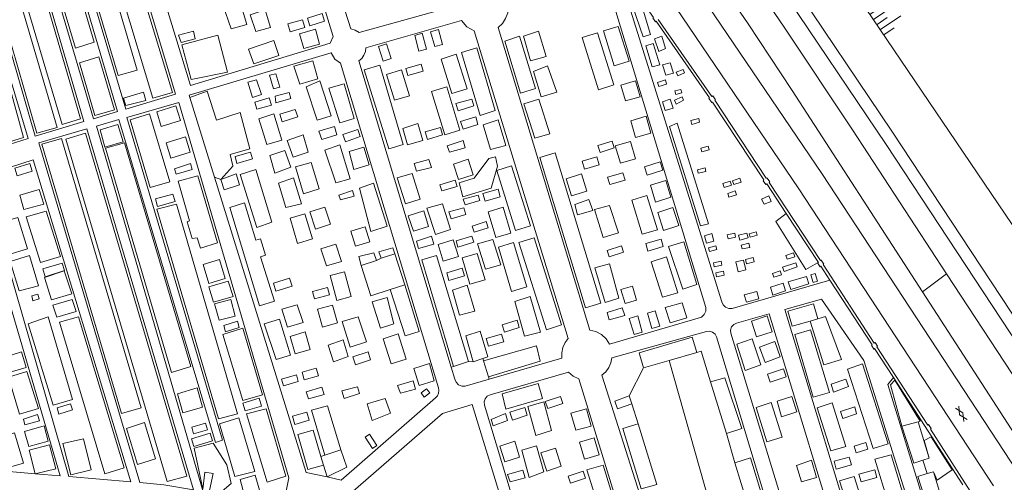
# Model space of a CAD drawing. Header units: metres. Extents: x 196790 to 198335, y 354523 to 356036.
# Tile 70 of 105: x 197890 to 198015, y 354801 to 354860. Entities that reach past the tile are written whole.
import ezdxf

# ---------------------------------------------------------------- set-up
doc = ezdxf.new("R2010")
doc.units = ezdxf.units.M
doc.linetypes.add('DGN Style 2', pattern=[186.027128, 111.616277, -74.410851])
for name, color, linetype, lineweight in [('kant asfaltverharding', 252, 'Continuous', 18), ('kant muur (extern)', 252, 'Continuous', 18), ('kant onverhard', 252, 'Continuous', 18), ('overige afscheidingen', 252, 'Continuous', 18), ('raster', 252, 'Continuous', 18), ('spoorrail', 252, 'Continuous', 18), ('taludlijn', 252, 'Continuous', 18), ('taludsymbool', 252, 'Continuous', 18), ('verh asfaltsymbool', 2, 'Continuous', 0), ('vlakafsluiter groen', 252, 'DGN Style 2', 18)]:
    doc.layers.add(name, color=color, linetype=linetype, lineweight=lineweight)

# ---------------------------------------------------------------- blocks, each defined once
blk = doc.blocks.new('TA')
at = {"layer": 'taludsymbool', "linetype": 'Continuous', "lineweight": 0}
for p, q in [((-0.5, 0), (-0.5, -0.5)), ((-0.25, 0), (-0.25, -1)), ((0, 0), (0, -0.5)), ((0.25, 0), (0.25, -1)), ((0.5, 0), (0.5, -0.5))]:
    blk.add_line(p, q, dxfattribs=at)
blk = doc.blocks.new('S612')
at = {"layer": 'verh asfaltsymbool', "color": 252}
for p, q in [((-0.99, -0.26), (0.01, 0.24)), ((0.01, -0.26), (-0.99, 0.24)), ((0.01, 0.24), (1.01, -0.26)), ((1.01, 0.24), (0.01, -0.26))]:
    blk.add_line(p, q, dxfattribs=at)

msp = doc.modelspace()

# ---------------------------------------------------------------- linework, layer by layer
at = {"layer": 'kant asfaltverharding', "flags": 128}
for points in [[(197894.655, 354958.178), (197895.951, 354957.077), (197917.77, 354935.78), (197923.962, 354929.289), (197929.371, 354923.507), (197934.665, 354917.62), (197939.853, 354911.639), (197944.943, 354905.574), (197949.044, 354900.499), (197953.039, 354895.341), (197960.854, 354884.891), (197968.365, 354874.492), (197975.666, 354863.945), (197991.886, 354840.007), (198016.738, 354802.147), (198021.026, 354795.243), (198022.17, 354793.154), (198023.082, 354790.938), (198023.743, 354788.635), (198024.031, 354786.948)], [(198013.658, 354800.395), (197988.857, 354838.192), (197971.602, 354863.675), (197964.976, 354873.268), (197958.164, 354882.73), (197950.463, 354893.061), (197946.526, 354898.161), (197942.483, 354903.178), (197937.719, 354908.869), (197932.86, 354914.479), (197927.902, 354920.001), (197922.84, 354925.428), (197911.572, 354937.278)]]:
    msp.add_lwpolyline(points, dxfattribs=at)
at = {"layer": 'kant muur (extern)'}
msp.add_line((198000.909, 354814.158), (198009.759, 354800.493), dxfattribs=at)
at = {"layer": 'kant muur (extern)', "flags": 128}
for points in [[(197967.93, 354863.454), (197970.339, 354860.012), (197970.257, 354859.941), (197970.607, 354859.446), (197970.693, 354859.51), (197977.505, 354849.759), (197977.417, 354849.688), (197977.782, 354849.171), (197977.863, 354849.231), (197984.428, 354839.324), (197984.344, 354839.218), (197984.685, 354838.755), (197984.786, 354838.821), (197987.27, 354835.044)], [(198005.288, 354808.109), (197998.806, 354818.066), (197998.904, 354818.137), (197998.587, 354818.634), (197998.486, 354818.558), (197991.967, 354828.537), (197992.063, 354828.599), (197991.734, 354829.105), (197991.625, 354829.064), (197985.077, 354839.011), (197985.165, 354839.077), (197984.855, 354839.562), (197984.731, 354839.525), (197978.177, 354849.46), (197978.276, 354849.532), (197977.933, 354850.011), (197977.808, 354849.936), (197970.973, 354859.722)], [(197987.27, 354835.044), (197991.359, 354828.826), (197991.262, 354828.757)], [(197991.262, 354828.757), (197991.582, 354828.26), (197991.679, 354828.324), (197992.822, 354826.578)], [(198000.909, 354814.158), (197998.515, 354817.854), (197998.431, 354817.775), (197998.12, 354818.264), (197998.213, 354818.339), (197992.822, 354826.578)], [(198005.288, 354808.109), (198005.393, 354808.18), (198005.725, 354807.669), (198005.642, 354807.603), (198012.055, 354797.578), (198012.177, 354797.635), (198012.493, 354797.14), (198012.423, 354797.08), (198018.809, 354787.09), (198018.906, 354787.136), (198019.199, 354786.652), (198019.124, 354786.602), (198019.46, 354785.823), (198019.547, 354784.937), (198019.355, 354784.068), (198018.929, 354783.335), (198019.007, 354783.244), (198018.651, 354782.805), (198018.563, 354782.868), (198011.162, 354774.199), (198011.246, 354774.112), (198010.883, 354773.7), (198010.788, 354773.753), (198005.03, 354766.979)]]:
    msp.add_lwpolyline(points, dxfattribs=at)
at = {"layer": 'kant onverhard'}
for p, q in [((197914.462, 354839.661), (197911.306, 354849.821)), ((197915.265, 354839.379), (197914.462, 354839.661)), ((197935.064, 354829.077), (197935.668, 354829.361)), ((197938.703, 354825.957), (197937.399, 354829.911)), ((197948.631, 354816.582), (197948.719, 354816.299)), ((197969.088, 354815.382), (197972.368, 354816.35)), ((197972.368, 354816.35), (197975.887, 354817.354)), ((197981.38, 354784.527), (197972.368, 354816.35)), ((197975.887, 354817.354), (197976.426, 354817.508)), ((197976.426, 354817.508), (197977.632, 354813.607)), ((197944.604, 354815.496), (197944.898, 354815.588)), ((197946.798, 354816.185), (197947.404, 354816.179)), ((197969.088, 354815.382), (197967.261, 354811.819)), ((197949.358, 354814.238), (197949.442, 354813.966)), ((197968.414, 354808.287), (197967.581, 354810.828)), ((198002.008, 354807.976), (198004.054, 354808.543)), ((197980.734, 354803.3), (197979.665, 354807.03)), ((197928.483, 354804.269), (197927.99, 354804.099)), ((197928.813, 354801.504), (197928.309, 354803.008)), ((197894.782, 354801.642), (197891.587, 354801.912)), ((198006.006, 354802.174), (198005.216, 354801.928))]:
    msp.add_line(p, q, dxfattribs=at)
at = {"layer": 'kant onverhard', "flags": 128}
for points in [[(197931.808, 354858.54), (197932.376, 354858.372), (197932.881, 354858.064), (197945.419, 354861.56), (197945.615, 354862.458), (197946.055, 354863.264), (197933.396, 354904.529), (197933.205, 354904.863), (197932.884, 354905.122), (197932.489, 354905.242), (197932.106, 354905.214), (197918.192, 354901.065), (197931.808, 354858.54)], [(197915.34, 354900.293), (197915.723, 354900.321), (197916.118, 354900.201), (197916.439, 354899.941), (197916.63, 354899.608), (197929.563, 354857.59), (197929.193, 354856.721), (197911.407, 354851.323), (197898.655, 354892.975), (197900.43, 354896.273), (197915.34, 354900.293)], [(197889.754, 354893.304), (197892.565, 354894.217), (197896.977, 354891.917), (197909.474, 354850.235), (197903.144, 354848.346), (197889.754, 354893.304)], [(197885.73, 354891.995), (197888.8, 354892.993), (197902.084, 354848.029), (197899.016, 354847.114), (197885.73, 354891.995)], [(197878.657, 354889.696), (197884.691, 354891.658), (197897.801, 354846.751), (197891.606, 354844.902), (197878.657, 354889.696)], [(197870.585, 354887.073), (197877.358, 354889.274), (197890.694, 354844.61), (197887.471, 354843.592), (197887.019, 354845.118), (197882.406, 354846.243), (197870.585, 354887.073)], [(197950.571, 354858.732), (197951.11, 354859.237), (197951.53, 354859.87), (197951.79, 354860.583), (197951.877, 354861.317), (197963.262, 354864.832), (197963.645, 354864.86), (197964.04, 354864.74), (197964.36, 354864.48), (197964.551, 354864.147), (197977.046, 354823.074), (197977.03, 354822.626), (197976.829, 354822.185), (197976.468, 354821.86), (197976.046, 354821.711), (197964.765, 354818.419), (197964.334, 354819.086), (197963.732, 354819.641), (197963.008, 354820.026), (197962.236, 354820.211), (197950.571, 354858.732)], [(197967.758, 354863.7), (197966.795, 354862.998), (197979.076, 354823.821), (197979.228, 354823.438), (197979.539, 354823.119), (197979.951, 354822.949), (197980.363, 354822.95), (197992.822, 354826.578)], [(197944.604, 354815.496), (197932.844, 354854.457), (197933.196, 354854.793), (197933.475, 354855.206), (197933.657, 354855.67), (197933.735, 354856.15), (197945.899, 354859.619), (197946.603, 354858.82), (197947.529, 354858.293), (197959.479, 354819.144), (197959.095, 354818.603), (197958.826, 354817.98), (197958.694, 354817.314), (197958.704, 354816.65), (197949.442, 354813.966)], [(197916.099, 354853.024), (197914.875, 354857.763), (197910.268, 354856.524), (197911.492, 354852.098), (197916.099, 354853.024)], [(197911.306, 354849.821), (197911.222, 354850.092), (197929.293, 354855.477), (197929.767, 354854.709), (197930.501, 354854.183), (197942.961, 354812.869), (197943.021, 354812.532), (197942.979, 354812.177), (197942.834, 354811.85), (197942.611, 354811.591), (197930.597, 354801.119), (197928.813, 354801.504)], [(197927.606, 354852.198), (197926.981, 354854.482), (197924.537, 354853.81), (197925.328, 354851.527), (197927.606, 354852.198)], [(197911.306, 354849.821), (197913.512, 354850.615), (197914.679, 354846.945), (197917.7, 354847.897), (197918.928, 354843.283), (197916.441, 354842.552), (197916.769, 354841.101), (197916.778, 354841.089), (197915.265, 354839.379)], [(197899.418, 354846.169), (197902.27, 354846.99), (197914.593, 354805.91), (197915.457, 354806.172), (197903.29, 354847.283), (197909.902, 354849.186), (197923.904, 354801.39), (197923.195, 354797.826), (197913.013, 354799.635), (197899.418, 354846.169)], [(197892.062, 354844.052), (197898.171, 354845.81), (197911.749, 354799.859), (197907.998, 354800.526), (197904.917, 354800.786), (197892.062, 354844.052)], [(197885.181, 354838.615), (197886.981, 354840.458), (197891.349, 354841.873), (197903.798, 354800.881), (197895.895, 354801.548), (197885.181, 354838.615)], [(197950.479, 354841.09), (197950.221, 354842.244), (197949.401, 354842.058), (197947.498, 354839.527), (197945.596, 354838.94), (197946.086, 354837.154), (197949.697, 354838.269), (197950.479, 354841.09)], [(197891.587, 354801.912), (197887.363, 354802.269), (197876.771, 354838.621), (197879.128, 354839.304), (197884.053, 354838.196), (197894.782, 354801.642)], [(197914.462, 354839.661), (197926.136, 354802.082), (197928.813, 354801.504)], [(197933.112, 354828.444), (197934.35, 354824.58), (197936.837, 354825.384)], [(197980.212, 354819.798), (197980.178, 354820.192), (197980.307, 354820.601), (197980.587, 354820.925), (197980.94, 354821.103), (197985.08, 354822.263), (197995.313, 354788.649), (197997.306, 354789.209), (197987.082, 354822.823), (197991.766, 354824.135), (197997.151, 354816.317), (198005.355, 354790.219), (198005.44, 354789.714), (198005.29, 354789.17), (198004.915, 354788.748), (198004.446, 354788.544), (197991.952, 354785.005), (197991.519, 354784.967), (197991.07, 354785.12), (197990.727, 354785.449), (197990.562, 354785.851), (197980.212, 354819.798)], [(197963.798, 354814.468), (197964.278, 354814.894), (197964.665, 354815.425), (197964.931, 354816.025), (197965.06, 354816.654), (197977.106, 354820.029), (197977.489, 354820.057), (197977.883, 354819.936), (197978.204, 354819.677), (197978.395, 354819.344), (197988.65, 354785.357), (197988.705, 354784.87), (197988.535, 354784.357), (197988.156, 354783.971), (197987.697, 354783.799), (197975.581, 354780.367), (197975.201, 354780.344), (197974.81, 354780.489), (197974.517, 354780.786), (197974.382, 354781.142), (197963.798, 354814.468)], [(197944.604, 354815.496), (197945.073, 354813.945), (197945.224, 354813.562), (197945.535, 354813.242), (197945.947, 354813.072), (197946.359, 354813.073), (197949.442, 354813.966)], [(197948.818, 354810.658), (197948.784, 354811.052), (197948.912, 354811.461), (197949.192, 354811.785), (197949.545, 354811.963), (197959.534, 354814.856), (197960.141, 354814.334), (197960.867, 354813.995), (197970.939, 354781.218), (197970.622, 354780.424), (197970.306, 354780.068), (197969.9, 354779.791), (197969.438, 354779.626), (197968.964, 354779.581), (197968.135, 354779.792), (197956.671, 354784.619), (197948.818, 354810.658)], [(198000.909, 354814.158), (198000.224, 354813.297), (198007.133, 354790.84), (198008.404, 354789.597)], [(198002.008, 354807.976), (198000.554, 354813.23), (198001.093, 354813.815), (198004.316, 354808.615), (198004.054, 354808.543)], [(198005.462, 354803.898), (198004.848, 354806.165), (198005.74, 354806.634), (198008.415, 354802.41), (198006.491, 354801.096), (198006.006, 354802.174)], [(197913.805, 354799.79), (197915.404, 354799.678), (197916.588, 354800.676), (197916.013, 354803.059), (197914.291, 354805.802), (197911.859, 354805.153), (197912.979, 354799.944)], [(197930.538, 354804.965), (197931.29, 354802.736), (197928.813, 354801.504)]]:
    msp.add_lwpolyline(points, dxfattribs=at)
at = {"layer": 'overige afscheidingen'}
for p, q in [((197933.112, 354828.444), (197935.064, 354829.077)), ((197935.668, 354829.361), (197937.399, 354829.911)), ((197938.703, 354825.957), (197936.837, 354825.384)), ((197990.323, 354821.36), (197991.278, 354821.633)), ((197947.404, 354816.179), (197948.631, 354816.582)), ((197946.798, 354816.185), (197944.898, 354815.588)), ((197948.719, 354816.299), (197949.358, 354814.238)), ((197977.632, 354813.607), (197979.665, 354807.03)), ((197967.581, 354810.828), (197967.261, 354811.819)), ((197970.777, 354800.529), (197968.414, 354808.287)), ((198004.054, 354808.543), (198005.462, 354803.898)), ((197927.99, 354804.099), (197928.309, 354803.008)), ((197928.483, 354804.269), (197930.538, 354804.965)), ((198005.462, 354803.898), (198004.675, 354803.637)), ((197980.734, 354803.3), (197983.078, 354795.53)), ((198004.675, 354803.637), (198005.216, 354801.928)), ((198006.006, 354802.174), (198006.807, 354799.657))]:
    msp.add_line(p, q, dxfattribs=at)
at = {"layer": 'overige afscheidingen', "flags": 128}
for points in [[(197887.261, 354887.88), (197889.779, 354888.621), (197899.109, 354856.835), (197896.745, 354856.087), (197887.261, 354887.88)], [(197904.602, 354853.292), (197902.182, 354852.626), (197891.943, 354887.006), (197894.441, 354887.807), (197904.602, 354853.292)], [(197895.054, 354846.376), (197897.392, 354847.082), (197886.014, 354886.057), (197883.47, 354885.294), (197895.054, 354846.376)], [(197880.463, 354884.529), (197882.837, 354885.203), (197894.394, 354845.981), (197891.812, 354845.27), (197880.463, 354884.529)], [(197905.174, 354863.326), (197902.722, 354862.592), (197906.608, 354849.726), (197909.098, 354850.439), (197905.174, 354863.326)], [(197916.571, 354858.572), (197918.56, 354859.091), (197917.612, 354862.264), (197915.522, 354861.601), (197916.571, 354858.572)], [(197967.698, 354861.5), (197969.03, 354857.52), (197969.977, 354857.814), (197968.896, 354861.342), (197969.096, 354861.441), (197968.998, 354861.787), (197967.698, 354861.5)], [(197920.913, 354860.983), (197918.985, 354860.336), (197919.701, 354858.204), (197921.595, 354858.742), (197920.913, 354860.983)], [(197926.273, 354859.888), (197926.571, 354858.927), (197928.459, 354859.516), (197928.153, 354860.49), (197926.273, 354859.888)], [(197925.937, 354858.718), (197925.645, 354859.681), (197923.806, 354859.168), (197924.095, 354858.173), (197925.937, 354858.718)], [(197910.196, 354856.811), (197911.996, 354857.293), (197911.753, 354858.262), (197909.852, 354857.735), (197910.196, 354856.811)], [(197925.274, 354857.913), (197925.824, 354856.046), (197927.811, 354856.619), (197927.316, 354858.527), (197925.274, 354857.913)], [(197940.914, 354858.018), (197939.969, 354857.702), (197940.477, 354855.7), (197941.45, 354855.972), (197940.914, 354858.018)], [(197942.5, 354856.292), (197943.465, 354856.568), (197942.962, 354858.467), (197941.942, 354858.167), (197942.5, 354856.292)], [(197956.685, 354855.048), (197954.714, 354854.482), (197953.8, 354857.623), (197955.714, 354858.259), (197956.685, 354855.048)], [(197961.271, 354857.432), (197963.221, 354858.044), (197965.3, 354851.417), (197963.375, 354850.777), (197961.271, 354857.432)], [(197965.356, 354853.825), (197967.251, 354854.447), (197965.868, 354858.828), (197963.987, 354858.288), (197965.356, 354853.825)], [(197919.444, 354854.076), (197922.635, 354855.177), (197921.996, 354857.046), (197918.774, 354855.979), (197919.444, 354854.076)], [(197935.948, 354854.444), (197935.333, 354856.31), (197936.356, 354856.655), (197936.955, 354854.769), (197935.948, 354854.444)], [(197953.289, 354857.609), (197951.412, 354856.967), (197953.435, 354850.357), (197955.349, 354850.949), (197953.289, 354857.609)], [(197971.149, 354853.95), (197970.315, 354856.698), (197969.37, 354856.401), (197970.2, 354853.707), (197971.149, 354853.95)], [(197971.899, 354856.034), (197971.432, 354857.606), (197970.488, 354857.275), (197971.045, 354855.663), (197971.899, 354856.034)], [(197887.672, 354843.97), (197890.098, 354844.736), (197886.972, 354856.027), (197884.327, 354855.273), (197887.672, 354843.97)], [(197944.672, 354850.303), (197946.64, 354850.897), (197945.207, 354855.323), (197943.321, 354854.688), (197944.672, 354850.303)], [(197945.885, 354855.529), (197947.866, 354856.148), (197950.203, 354848.146), (197948.28, 354847.532), (197945.885, 354855.529)], [(197897.233, 354854.237), (197899.699, 354854.969), (197901.708, 354848.244), (197899.206, 354847.528), (197897.233, 354854.237)], [(197941.032, 354853.144), (197940.78, 354854.063), (197938.824, 354853.494), (197939.08, 354852.598), (197941.032, 354853.144)], [(197972.888, 354852.904), (197972.48, 354854.225), (197971.525, 354853.973), (197971.922, 354852.639), (197972.888, 354852.904)], [(197922.751, 354851.135), (197921.958, 354850.927), (197921.47, 354852.649), (197922.268, 354852.834), (197922.751, 354851.135)], [(197938.475, 354843.817), (197936.66, 354843.281), (197933.523, 354853.338), (197935.491, 354853.922), (197938.475, 354843.817)], [(197938.249, 354853.33), (197936.355, 354852.725), (197937.373, 354849.491), (197939.298, 354850.041), (197938.249, 354853.33)], [(197956.065, 354849.878), (197955.086, 354853.123), (197956.858, 354853.833), (197958.052, 354850.472), (197956.065, 354849.878)], [(197974.307, 354852.93), (197974.145, 354853.377), (197973.246, 354853.04), (197973.441, 354852.557), (197974.307, 354852.93)], [(197920.418, 354850.205), (197919.28, 354849.821), (197918.709, 354851.75), (197919.776, 354852.049), (197920.418, 354850.205)], [(197926.102, 354851.183), (197927.862, 354851.931), (197929.288, 354847.486), (197927.506, 354846.943), (197926.102, 354851.183)], [(197932.24, 354847.137), (197930.391, 354846.568), (197929.028, 354850.979), (197930.979, 354851.551), (197932.24, 354847.137)], [(197968.653, 354849.905), (197968.061, 354851.916), (197966.2, 354851.381), (197966.773, 354849.372), (197968.653, 354849.905)], [(197971.888, 354852.072), (197972.022, 354851.516), (197971.021, 354851.231), (197970.864, 354851.72), (197971.888, 354852.072)], [(197902.862, 354849.734), (197903.172, 354848.776), (197905.702, 354849.448), (197905.388, 354850.485), (197902.862, 354849.734)], [(197924.173, 354849.692), (197923.966, 354850.463), (197922.152, 354849.966), (197922.276, 354849.127), (197924.173, 354849.692)], [(197944.021, 354851.156), (197942.08, 354850.557), (197943.765, 354845.076), (197945.677, 354845.654), (197944.021, 354851.156)], [(197973.972, 354850.412), (197973.851, 354850.827), (197973.08, 354850.655), (197973.191, 354850.182), (197973.972, 354850.412)], [(197921.7, 354848.836), (197921.416, 354849.748), (197919.583, 354849.215), (197919.855, 354848.306), (197921.7, 354848.836)], [(197945.474, 354848.113), (197947.478, 354848.732), (197947.23, 354849.612), (197945.166, 354849.033), (197945.474, 354848.113)], [(197955.765, 354849.582), (197953.828, 354849.011), (197955.236, 354844.65), (197957.145, 354845.195), (197955.765, 354849.582)], [(197972.503, 354849.579), (197972.862, 354848.447), (197971.863, 354848.162), (197971.51, 354849.278), (197972.503, 354849.579)], [(197974.017, 354849.884), (197973.021, 354849.467), (197973.241, 354848.983), (197974.189, 354849.452), (197974.017, 354849.884)], [(197906.255, 354838.333), (197908.739, 354839.086), (197906.185, 354847.745), (197903.702, 354846.948), (197906.255, 354838.333)], [(197910.106, 354846.902), (197909.524, 354848.758), (197907.093, 354847.994), (197907.643, 354846.137), (197910.106, 354846.902)], [(197923.042, 354844.369), (197921.13, 354843.827), (197920.088, 354847.106), (197922.02, 354847.727), (197923.042, 354844.369)], [(197924.739, 354848.291), (197925.039, 354847.349), (197923.074, 354846.717), (197922.787, 354847.691), (197924.739, 354848.291)], [(197940.323, 354846.483), (197938.412, 354845.877), (197939.017, 354843.795), (197940.962, 354844.33), (197940.323, 354846.483)], [(197946.099, 354845.79), (197947.992, 354846.374), (197947.714, 354847.357), (197945.783, 354846.76), (197946.099, 354845.79)], [(197950.564, 354846.951), (197948.678, 354846.341), (197949.607, 354843.209), (197951.554, 354843.717), (197950.564, 354846.951)], [(197970.013, 354845.265), (197969.432, 354847.426), (197967.472, 354846.854), (197968.078, 354844.736), (197970.013, 354845.265)], [(197973.36, 354846.56), (197972.395, 354846.126), (197976.363, 354833.457), (197977.377, 354833.741), (197973.36, 354846.56)], [(197975.113, 354846.88), (197975.24, 354846.389), (197976.233, 354846.65), (197976.131, 354847.147), (197975.113, 354846.88)], [(197910.914, 354801.628), (197908.428, 354800.934), (197895.521, 354844.521), (197898.019, 354845.265), (197910.914, 354801.628)], [(197902.147, 354846.356), (197899.87, 354845.693), (197900.494, 354843.501), (197902.792, 354844.149), (197902.147, 354846.356)], [(197927.735, 354845.526), (197929.712, 354846.12), (197930.022, 354845.071), (197928.107, 354844.474), (197927.735, 354845.526)], [(197933.008, 354844.829), (197931.116, 354844.177), (197930.802, 354845.119), (197932.693, 354845.734), (197933.008, 354844.829)], [(197943.504, 354845.039), (197943.219, 354845.991), (197941.257, 354845.42), (197941.59, 354844.458), (197943.504, 354845.039)], [(197894.974, 354844.602), (197892.435, 354843.85), (197902.614, 354809.59), (197905.1, 354810.323), (197894.974, 354844.602)], [(197902.982, 354844.053), (197900.556, 354843.347), (197908.969, 354814.796), (197911.411, 354815.56), (197902.982, 354844.053)], [(197908.298, 354844.046), (197908.89, 354842.086), (197911.337, 354842.835), (197910.73, 354844.793), (197908.298, 354844.046)], [(197923.709, 354844.358), (197925.718, 354845.072), (197926.377, 354842.856), (197924.451, 354842.227), (197923.709, 354844.358)], [(197946.114, 354844.331), (197946.368, 354843.396), (197944.372, 354842.838), (197944.097, 354843.652), (197946.114, 354844.331)], [(197965.366, 354843.407), (197963.571, 354842.821), (197963.283, 354843.69), (197965.094, 354844.253), (197965.366, 354843.407)], [(197965.494, 354843.637), (197967.428, 354844.196), (197968.076, 354842.008), (197966.155, 354841.439), (197965.494, 354843.637)], [(197919.275, 354842.004), (197919.024, 354842.859), (197917.081, 354842.299), (197917.301, 354841.419), (197919.275, 354842.004)], [(197922.149, 354840.19), (197924.148, 354840.93), (197923.396, 354843.066), (197921.496, 354842.438), (197922.149, 354840.19)], [(197928.514, 354843.126), (197930.42, 354843.777), (197931.724, 354839.463), (197929.893, 354838.937), (197928.514, 354843.126)], [(197934.149, 354841.234), (197932.198, 354840.634), (197931.589, 354842.926), (197933.478, 354843.492), (197934.149, 354841.234)], [(197963.65, 354823.622), (197961.692, 354823.043), (197955.894, 354842.189), (197957.825, 354842.775), (197963.65, 354823.622)], [(197977.32, 354843.609), (197977.45, 354843.15), (197976.533, 354842.894), (197976.383, 354843.366), (197977.32, 354843.609)], [(197924.779, 354840.966), (197926.773, 354841.555), (197927.787, 354838.187), (197925.764, 354837.567), (197924.779, 354840.966)], [(197941.736, 354841.915), (197939.881, 354841.41), (197940.154, 354840.443), (197942.094, 354840.895), (197941.736, 354841.915)], [(197944.898, 354841.31), (197945.514, 354839.377), (197947.386, 354839.978), (197946.76, 354841.942), (197944.898, 354841.31)], [(197963.449, 354841.257), (197963.147, 354842.26), (197961.284, 354841.703), (197961.583, 354840.703), (197963.449, 354841.257)], [(197969.539, 354839.92), (197971.542, 354840.569), (197971.208, 354841.61), (197969.219, 354841.001), (197969.539, 354839.92)], [(197891.233, 354840.437), (197890.935, 354841.423), (197889.008, 354840.799), (197889.304, 354839.855), (197891.233, 354840.437)], [(197909.357, 354840.733), (197909.558, 354840.059), (197911.592, 354840.646), (197911.373, 354841.417), (197909.357, 354840.733)], [(197917.725, 354840.013), (197919.728, 354840.659), (197921.765, 354833.933), (197919.836, 354833.241), (197917.725, 354840.013)], [(197952.278, 354841.093), (197950.397, 354840.507), (197952.766, 354832.9), (197954.712, 354833.464), (197952.278, 354841.093)], [(197964.481, 354839.673), (197964.786, 354838.749), (197966.741, 354839.277), (197966.473, 354840.228), (197964.481, 354839.673)], [(197976.932, 354840.877), (197977.034, 354840.408), (197976.066, 354840.179), (197975.952, 354840.621), (197976.932, 354840.877)], [(197912.322, 354839.858), (197909.811, 354839.145), (197911.277, 354834.099), (197910.943, 354833.987), (197911.608, 354831.873), (197912.255, 354831.962), (197912.655, 354830.619), (197914.807, 354831.293), (197912.322, 354839.858)], [(197915.265, 354839.379), (197917.201, 354840.1), (197917.621, 354838.698), (197915.684, 354838.069), (197915.265, 354839.379)], [(197923.53, 354835.796), (197925.522, 354836.26), (197924.509, 354839.605), (197922.608, 354838.887), (197923.53, 354835.796)], [(197936.444, 354833.414), (197934.373, 354832.758), (197932.901, 354838.278), (197934.707, 354838.923), (197936.444, 354833.414)], [(197938.758, 354836.259), (197937.715, 354839.6), (197939.632, 354840.15), (197940.661, 354836.879), (197938.758, 354836.259)], [(197943.38, 354837.919), (197945.338, 354838.473), (197945.102, 354839.275), (197943.156, 354838.701), (197943.38, 354837.919)], [(197961.188, 354840.074), (197959.226, 354839.459), (197959.907, 354837.289), (197961.855, 354837.884), (197961.188, 354840.074)], [(197970.616, 354836.494), (197972.561, 354837.126), (197971.915, 354839.238), (197969.958, 354838.636), (197970.616, 354836.494)], [(197979.172, 354838.844), (197979.342, 354838.349), (197980.299, 354838.666), (197980.129, 354839.165), (197979.172, 354838.844)], [(197981.544, 354839.034), (197981.377, 354839.53), (197980.422, 354839.22), (197980.578, 354838.722), (197981.544, 354839.034)], [(197892.703, 354836.232), (197890.178, 354835.554), (197889.635, 354837.375), (197892.127, 354838.089), (197892.703, 354836.232)], [(197930.27, 354837.374), (197932.03, 354837.973), (197932.22, 354837.271), (197930.499, 354836.78), (197930.27, 354837.374)], [(197948.899, 354836.634), (197950.809, 354837.186), (197950.559, 354838.154), (197948.625, 354837.602), (197948.899, 354836.634)], [(197980.782, 354837.931), (197980.928, 354837.415), (197979.966, 354837.133), (197979.816, 354837.609), (197980.782, 354837.931)], [(197909.445, 354836.589), (197909.154, 354837.508), (197906.929, 354836.891), (197907.201, 354835.915), (197909.445, 354836.589)], [(197920.177, 354823.275), (197922.079, 354823.864), (197920.316, 354829.546), (197920.921, 354829.751), (197920.312, 354831.799), (197919.701, 354831.666), (197918.284, 354836.415), (197916.388, 354835.809), (197920.177, 354823.275)], [(197946.104, 354836.863), (197946.357, 354836.128), (197948.232, 354836.683), (197948.018, 354837.389), (197946.104, 354836.863)], [(197962.127, 354836.812), (197960.337, 354836.19), (197960.697, 354834.894), (197962.616, 354835.429), (197962.127, 354836.812)], [(197967.584, 354836.738), (197969.5, 354837.354), (197970.862, 354832.978), (197968.914, 354832.397), (197967.584, 354836.738)], [(197985.062, 354837.275), (197984.13, 354836.851), (197984.438, 354836.213), (197985.345, 354836.588), (197985.062, 354837.275)], [(197892.262, 354828.811), (197894.824, 354829.558), (197893.013, 354835.325), (197890.47, 354834.605), (197892.262, 354828.811)], [(197917.39, 354809.531), (197914.959, 354808.911), (197907.117, 354835.58), (197909.587, 354836.242), (197917.39, 354809.531)], [(197926.568, 354835.239), (197928.509, 354835.843), (197929.201, 354833.667), (197927.293, 354833.054), (197926.568, 354835.239)], [(197941.715, 354833.375), (197941.098, 354835.37), (197939.123, 354834.768), (197939.771, 354832.783), (197941.715, 354833.375)], [(197943.472, 354836.273), (197941.507, 354835.706), (197942.597, 354832.384), (197944.506, 354833.023), (197943.472, 354836.273)], [(197944.571, 354834.35), (197944.307, 354835.252), (197946.199, 354835.78), (197946.446, 354834.901), (197944.571, 354834.35)], [(197950.268, 354831.985), (197952.179, 354832.547), (197951.217, 354835.833), (197949.302, 354835.248), (197950.268, 354831.985)], [(197965.903, 354832.6), (197963.953, 354832.006), (197962.847, 354835.544), (197964.752, 354836.063), (197965.903, 354832.6)], [(197971.633, 354832.881), (197973.601, 354833.527), (197972.827, 354835.791), (197970.9, 354835.169), (197971.633, 354832.881)], [(197889.393, 354834.55), (197886.897, 354833.798), (197888.102, 354829.794), (197890.646, 354830.534), (197889.393, 354834.55)], [(197925.015, 354831.246), (197926.921, 354831.816), (197925.97, 354834.989), (197924.097, 354834.449), (197925.015, 354831.246)], [(197947.259, 354833.412), (197947.533, 354832.659), (197949.288, 354833.233), (197949.04, 354834.035), (197947.259, 354833.412)], [(197991.262, 354828.757), (197989.748, 354827.908), (197985.943, 354834.025), (197987.27, 354835.044)], [(197931.792, 354832.793), (197933.647, 354833.351), (197934.229, 354831.429), (197932.422, 354830.865), (197931.792, 354832.793)], [(197983.552, 354832.277), (197983.452, 354832.709), (197982.55, 354832.449), (197982.657, 354832.031), (197983.552, 354832.277)], [(197942.371, 354831.148), (197940.447, 354830.573), (197940.157, 354831.539), (197942.073, 354832.143), (197942.371, 354831.148)], [(197944.855, 354831.705), (197942.937, 354831.119), (197943.585, 354828.99), (197945.519, 354829.566), (197944.855, 354831.705)], [(197945.44, 354830.761), (197945.221, 354831.578), (197947.202, 354832.162), (197947.486, 354831.401), (197945.44, 354830.761)], [(197947.959, 354831.165), (197949.886, 354831.752), (197950.898, 354828.531), (197948.98, 354827.979), (197947.959, 354831.165)], [(197955.165, 354831.951), (197953.219, 354831.353), (197956.741, 354820.246), (197958.635, 354820.875), (197955.165, 354831.951)], [(197969.365, 354831.211), (197969.641, 354830.239), (197971.603, 354830.841), (197971.337, 354831.776), (197969.365, 354831.211)], [(197974.093, 354825.423), (197975.861, 354825.996), (197974.207, 354831.428), (197972.29, 354830.844), (197974.093, 354825.423)], [(197977.78, 354832.516), (197976.84, 354832.221), (197977.12, 354831.269), (197978.062, 354831.516), (197977.78, 354832.516)], [(197980.824, 354832.013), (197980.708, 354832.55), (197979.759, 354832.321), (197979.856, 354831.822), (197980.824, 354832.013)], [(197982.404, 354831.967), (197982.234, 354832.557), (197981.202, 354832.289), (197981.376, 354831.643), (197982.404, 354831.967)], [(197927.981, 354830.564), (197929.897, 354831.137), (197930.619, 354828.919), (197928.702, 354828.369), (197927.981, 354830.564)], [(197937.399, 354829.911), (197937.172, 354830.693), (197935.358, 354830.167), (197935.668, 354829.361)], [(197952.289, 354825.118), (197954.247, 354825.721), (197952.546, 354831.338), (197950.604, 354830.766), (197952.289, 354825.118)], [(197964.734, 354829.537), (197964.463, 354830.341), (197966.293, 354830.937), (197966.556, 354830.143), (197964.734, 354829.537)], [(197978.311, 354830.949), (197978.437, 354830.456), (197977.489, 354830.206), (197977.346, 354830.669), (197978.311, 354830.949)], [(197981.547, 354831.031), (197981.656, 354830.541), (197982.646, 354830.732), (197982.512, 354831.248), (197981.547, 354831.031)], [(197890.862, 354829.704), (197888.4, 354828.947), (197889.545, 354825.18), (197892.023, 354825.847), (197890.862, 354829.704)], [(197915.063, 354829.188), (197912.987, 354828.558), (197913.725, 354826.145), (197915.804, 354826.763), (197915.063, 354829.188)], [(197935.064, 354829.077), (197934.751, 354830.053), (197932.814, 354829.55), (197933.112, 354828.444)], [(197944.898, 354815.588), (197940.85, 354829.152), (197942.736, 354829.714), (197946.798, 354816.185)], [(197946.95, 354826.07), (197948.932, 354826.619), (197947.902, 354829.944), (197946.003, 354829.384), (197946.95, 354826.07)], [(197972.015, 354829.531), (197970.059, 354828.91), (197971.511, 354824.38), (197973.443, 354824.964), (197972.015, 354829.531)], [(197977.983, 354828.744), (197978.096, 354828.265), (197979.066, 354828.475), (197978.969, 354828.996), (197977.983, 354828.744)], [(197981.15, 354827.633), (197980.859, 354828.882), (197981.828, 354829.114), (197982.138, 354827.884), (197981.15, 354827.633)], [(197982.218, 354828.648), (197982.077, 354829.183), (197983.063, 354829.427), (197983.172, 354828.91), (197982.218, 354828.648)], [(197987.211, 354829.7), (197987.388, 354829.214), (197988.344, 354829.54), (197988.176, 354830.051), (197987.211, 354829.7)], [(197892.885, 354826.986), (197892.57, 354827.98), (197895.034, 354828.741), (197895.338, 354827.8), (197892.885, 354826.986)], [(197896.286, 354824.815), (197893.702, 354824.035), (197892.803, 354826.881), (197895.29, 354827.746), (197896.286, 354824.815)], [(197945.977, 354828.101), (197944.029, 354827.512), (197944.282, 354826.511), (197946.282, 354827.11), (197945.977, 354828.101)], [(197964.193, 354823.733), (197965.928, 354824.252), (197964.766, 354828.648), (197962.886, 354828.13), (197964.193, 354823.733)], [(197979.265, 354827.701), (197979.364, 354827.189), (197978.397, 354826.998), (197978.295, 354827.486), (197979.265, 354827.701)], [(197986.485, 354827.737), (197986.667, 354827.247), (197985.706, 354826.931), (197985.527, 354827.386), (197986.485, 354827.737)], [(197988.48, 354828.781), (197988.671, 354828.244), (197986.982, 354827.654), (197986.78, 354828.231), (197988.48, 354828.781)], [(197916.205, 354826.445), (197913.712, 354825.696), (197914.317, 354823.745), (197916.808, 354824.487), (197916.205, 354826.445)], [(197924.015, 354826.808), (197921.964, 354826.16), (197922.241, 354825.147), (197924.324, 354825.791), (197924.015, 354826.808)], [(197929.167, 354827.138), (197931.001, 354827.631), (197931.84, 354824.496), (197930.009, 354823.962), (197929.167, 354827.138)], [(197989.841, 354827.016), (197987.529, 354826.365), (197987.851, 354825.377), (197990.127, 354826.098), (197989.841, 354827.016)], [(197990.942, 354827.401), (197991.25, 354826.43), (197990.715, 354826.263), (197990.399, 354827.227), (197990.942, 354827.401)], [(197927.199, 354824.164), (197926.936, 354825.115), (197928.826, 354825.64), (197929.103, 354824.696), (197927.199, 354824.164)], [(197936.837, 354825.384), (197938.734, 354819.486), (197940.509, 354820.023), (197938.703, 354825.957)], [(197946.636, 354825.905), (197944.756, 354825.292), (197945.645, 354822.086), (197947.622, 354822.629), (197946.636, 354825.905)], [(197968.204, 354824.027), (197967.672, 354825.78), (197966.215, 354825.355), (197966.739, 354823.606), (197968.204, 354824.027)], [(197983.792, 354824.168), (197983.541, 354825.133), (197981.914, 354824.701), (197982.207, 354823.738), (197983.792, 354824.168)], [(197987.181, 354825.199), (197986.878, 354826.171), (197985.279, 354825.667), (197985.578, 354824.664), (197987.181, 354825.199)], [(197891.925, 354824.777), (197891.162, 354824.565), (197891.326, 354823.932), (197892.12, 354824.166), (197891.925, 354824.777)], [(197896.826, 354822.555), (197894.358, 354821.83), (197893.859, 354823.388), (197896.328, 354824.096), (197896.826, 354822.555)], [(197916.54, 354824.114), (197914.457, 354823.529), (197915.029, 354821.458), (197917.073, 354821.982), (197916.54, 354824.114)], [(197934.524, 354823.791), (197936.446, 354824.359), (197937.281, 354820.986), (197935.567, 354820.446), (197934.524, 354823.791)], [(197955.972, 354819.958), (197953.922, 354819.416), (197952.708, 354823.841), (197954.65, 354824.46), (197955.972, 354819.958)], [(197924.974, 354823.414), (197923.021, 354822.882), (197923.732, 354820.587), (197925.721, 354821.17), (197924.974, 354823.414)], [(197928.2, 354820.584), (197930.124, 354821.138), (197929.483, 354823.358), (197927.567, 354822.853), (197928.2, 354820.584)], [(197966.385, 354823.022), (197966.694, 354822.042), (197964.732, 354821.499), (197964.466, 354822.422), (197966.385, 354823.022)], [(197969.587, 354822.359), (197970.568, 354822.644), (197971.157, 354820.713), (197970.152, 354820.415), (197969.587, 354822.359)], [(197972.49, 354821.146), (197974.608, 354821.766), (197973.997, 354823.686), (197971.862, 354823.076), (197972.49, 354821.146)], [(197991.278, 354821.633), (197990.748, 354823.54), (197987.454, 354822.631), (197988.041, 354820.706), (197990.323, 354821.36)], [(197893.251, 354821.879), (197890.694, 354820.996), (197893.886, 354810.638), (197896.356, 354811.379), (197893.251, 354821.879)], [(197902.947, 354802.652), (197900.488, 354801.924), (197894.696, 354821.226), (197897.109, 354821.873), (197902.947, 354802.652)], [(197922.29, 354816.442), (197924.129, 354817.03), (197922.727, 354821.573), (197920.78, 354820.983), (197922.29, 354816.442)], [(197930.701, 354821.304), (197932.738, 354821.891), (197933.812, 354818.726), (197931.71, 354818.04), (197930.701, 354821.304)], [(197951.363, 354819.952), (197953.269, 354820.528), (197953, 354821.452), (197951.079, 354820.891), (197951.363, 354819.952)], [(197967.899, 354819.657), (197968.909, 354819.919), (197968.385, 354822.008), (197967.251, 354821.696), (197967.899, 354819.657)], [(197983.469, 354819.336), (197985.459, 354819.979), (197984.845, 354822.004), (197982.828, 354821.357), (197983.469, 354819.336)], [(197991.278, 354821.633), (197992.267, 354821.939), (197994.317, 354816.461), (197992.052, 354815.771), (197990.323, 354821.36)], [(197918.034, 354820.427), (197915.505, 354819.636), (197918.05, 354811.221), (197920.552, 354811.946), (197918.034, 354820.427)], [(197917.371, 354821.328), (197915.617, 354820.799), (197915.854, 354819.998), (197917.606, 354820.545), (197917.371, 354821.328)], [(197992.798, 354812.264), (197990.716, 354811.646), (197988.381, 354819.661), (197990.346, 354820.227), (197992.798, 354812.264)], [(197926.007, 354819.972), (197924.061, 354819.39), (197924.715, 354817.183), (197926.613, 354817.73), (197926.007, 354819.972)], [(197928.924, 354818.284), (197930.818, 354818.953), (197931.476, 354816.839), (197929.588, 354816.162), (197928.924, 354818.284)], [(197937.848, 354819.736), (197935.93, 354819.088), (197936.93, 354815.915), (197938.845, 354816.481), (197937.848, 354819.736)], [(197948.631, 354816.582), (197949.272, 354816.793), (197948.289, 354820.046), (197946.449, 354819.478), (197947.404, 354816.179)], [(197949.351, 354818.162), (197951.296, 354818.713), (197951.012, 354819.674), (197949.063, 354819.152), (197949.351, 354818.162)], [(197969.088, 354815.382), (197968.532, 354817.319), (197975.265, 354819.281), (197975.887, 354817.354)], [(197984.018, 354815.78), (197982.047, 354815.08), (197980.958, 354818.401), (197982.947, 354819.089), (197984.018, 354815.78)], [(197948.719, 354816.299), (197955.437, 354818.182), (197955.945, 354816.248), (197949.358, 354814.238)], [(197985.796, 354818.733), (197983.874, 354818.034), (197984.567, 354816.088), (197986.477, 354816.788), (197985.796, 354818.733)], [(197889.857, 354817.452), (197890.475, 354815.457), (197887.983, 354814.71), (197887.36, 354816.634), (197889.857, 354817.452)], [(197932.392, 354815.784), (197932.069, 354816.781), (197934.009, 354817.416), (197934.301, 354816.417), (197932.392, 354815.784)], [(197927.385, 354815.366), (197927.691, 354814.395), (197925.848, 354813.868), (197925.59, 354814.867), (197927.385, 354815.366)], [(197940.497, 354813.158), (197942.423, 354813.73), (197941.837, 354815.956), (197939.854, 354815.317), (197940.497, 354813.158)], [(197986.935, 354815.275), (197984.862, 354814.6), (197985.217, 354813.582), (197987.269, 354814.241), (197986.935, 354815.275)], [(197998.343, 354805.14), (198000.233, 354805.736), (197996.961, 354815.928), (197995.065, 354815.238), (197998.343, 354805.14)], [(197890.555, 354814.917), (197892.015, 354810.207), (197889.622, 354809.493), (197888.187, 354814.2), (197890.555, 354814.917)], [(197923.214, 354813.118), (197925.118, 354813.655), (197924.884, 354814.521), (197922.96, 354813.946), (197923.214, 354813.118)], [(197979.665, 354807.03), (197981.597, 354807.662), (197979.453, 354814.132), (197977.632, 354813.607)], [(197993.307, 354812.317), (197992.982, 354813.303), (197994.873, 354813.976), (197995.209, 354813.003), (197993.307, 354812.317)], [(197912.218, 354812.84), (197909.728, 354812.088), (197910.395, 354809.666), (197912.936, 354810.389), (197912.218, 354812.84)], [(197928.112, 354812.939), (197928.402, 354812.024), (197926.415, 354811.437), (197926.134, 354812.347), (197928.112, 354812.939)], [(197932.642, 354812.961), (197930.669, 354812.471), (197930.963, 354811.497), (197932.895, 354812.129), (197932.642, 354812.961)], [(197939.745, 354813.733), (197937.766, 354813.161), (197938.144, 354812.172), (197940.058, 354812.7), (197939.745, 354813.733)], [(197940.769, 354812.206), (197941.165, 354811.673), (197941.879, 354812.211), (197941.456, 354812.746), (197940.769, 354812.206)], [(197955.656, 354813.422), (197951.091, 354812.1), (197951.558, 354810.146), (197956.223, 354811.484), (197955.656, 354813.422)], [(197920.146, 354811.518), (197918.049, 354810.907), (197918.351, 354809.938), (197920.438, 354810.535), (197920.146, 354811.518)], [(197933.869, 354810.802), (197936.194, 354811.507), (197936.853, 354809.616), (197934.515, 354808.708), (197933.869, 354810.802)], [(197956.575, 354811.133), (197956.913, 354810.21), (197958.791, 354810.842), (197958.498, 354811.751), (197956.575, 354811.133)], [(197967.581, 354810.828), (197965.793, 354810.199), (197965.451, 354811.151), (197967.261, 354811.819)], [(197987.985, 354811.742), (197988.595, 354809.806), (197986.665, 354809.156), (197986.103, 354811.136), (197987.985, 354811.742)], [(197894.384, 354810.302), (197894.622, 354809.509), (197896.338, 354810.068), (197896.119, 354810.823), (197894.384, 354810.302)], [(197921.009, 354810.161), (197918.526, 354809.522), (197921.163, 354800.856), (197923.533, 354801.589), (197921.009, 354810.161)], [(197930.538, 354804.965), (197928.825, 354810.572), (197926.798, 354810.001), (197928.483, 354804.269)], [(197930.172, 354797.994), (197943.503, 354809.601), (197947.257, 354810.736), (197951.63, 354796.455)], [(197952.081, 354809.75), (197953.983, 354810.351), (197954.272, 354809.39), (197952.387, 354808.75), (197952.081, 354809.75)], [(197956.386, 354811.07), (197957.388, 354807.439), (197955.38, 354806.771), (197954.364, 354810.46), (197956.386, 354811.07)], [(197961.805, 354810.194), (197959.846, 354809.646), (197960.481, 354807.45), (197962.407, 354807.988), (197961.805, 354810.194)], [(197986.737, 354806.558), (197984.797, 354805.998), (197983.447, 354810.36), (197985.351, 354810.984), (197986.737, 354806.558)], [(197994.858, 354805.404), (197992.933, 354804.846), (197991.189, 354810.313), (197993.122, 354810.945), (197994.858, 354805.404)], [(197995.988, 354810.435), (197996.211, 354809.558), (197994.465, 354808.944), (197994.187, 354809.825), (197995.988, 354810.435)], [(197890.098, 354808.869), (197890.303, 354808.122), (197892.137, 354808.655), (197891.885, 354809.442), (197890.098, 354808.869)], [(197919.568, 354802.188), (197917.05, 354801.563), (197915.061, 354808.291), (197917.559, 354809.027), (197919.568, 354802.188)], [(197926.497, 354808.722), (197926.192, 354809.748), (197924.381, 354809.227), (197924.675, 354808.204), (197926.497, 354808.722)], [(197949.682, 354808.82), (197951.504, 354809.566), (197951.785, 354808.692), (197949.919, 354808.005), (197949.682, 354808.82)], [(197892.748, 354808.019), (197890.26, 354807.312), (197890.781, 354805.365), (197893.275, 354806.061), (197892.748, 354808.019)], [(197903.218, 354807.689), (197904.632, 354803.093), (197906.919, 354803.812), (197905.542, 354808.429), (197903.218, 354807.689)], [(197913.307, 354808.372), (197911.559, 354807.856), (197911.761, 354806.999), (197913.551, 354807.526), (197913.307, 354808.372)], [(197968.414, 354808.287), (197966.45, 354807.694), (197968.808, 354800.001), (197970.777, 354800.529)], [(198004.675, 354803.637), (198003.518, 354803.254), (198002.008, 354807.976)], [(197887.593, 354802.552), (197890.122, 354803.268), (197888.989, 354807.132), (197886.441, 354806.391), (197887.071, 354804.506), (197887.593, 354802.552)], [(197897.764, 354806.377), (197898.75, 354802.396), (197896.147, 354801.791), (197895.127, 354805.781), (197897.764, 354806.377)], [(197913.901, 354807.08), (197911.529, 354806.368), (197911.822, 354805.385), (197914.184, 354806.1), (197913.901, 354807.08)], [(197928.309, 354803.008), (197926.342, 354802.452), (197925.063, 354806.893), (197927.005, 354807.47), (197927.99, 354804.099)], [(197934.586, 354805.15), (197935.13, 354805.513), (197934.169, 354806.935), (197933.628, 354806.557), (197934.586, 354805.15)], [(197962.81, 354806.478), (197960.923, 354805.925), (197961.585, 354803.766), (197963.441, 354804.337), (197962.81, 354806.478)], [(197891.587, 354801.912), (197894.216, 354802.541), (197893.42, 354805.612), (197890.822, 354804.897), (197891.587, 354801.912)], [(197951.423, 354803.419), (197953.305, 354804.021), (197952.698, 354806.05), (197950.801, 354805.435), (197951.423, 354803.419)], [(197956.393, 354802.141), (197955.45, 354805.483), (197953.597, 354804.931), (197954.514, 354801.459), (197956.393, 354802.141)], [(197958.602, 354802.882), (197957.857, 354805.17), (197956.006, 354804.561), (197956.772, 354802.235), (197958.602, 354802.882)], [(197996.164, 354804.58), (197997.667, 354805.046), (197997.409, 354805.88), (197995.898, 354805.439), (197996.164, 354804.58)], [(197983.078, 354795.53), (197985.085, 354796.134), (197982.728, 354803.946), (197980.734, 354803.3)], [(197995.568, 354803.031), (197993.626, 354802.497), (197993.375, 354803.533), (197995.266, 354804.035), (197995.568, 354803.031)], [(198000.292, 354798.098), (198002.342, 354798.716), (198000.639, 354804.339), (197998.559, 354803.782), (198000.292, 354798.098)], [(197963.935, 354802.989), (197961.874, 354802.394), (197967.001, 354786.153), (197968.949, 354786.673), (197963.935, 354802.989)], [(197990.467, 354803.628), (197988.555, 354802.956), (197989.22, 354800.866), (197991.139, 354801.453), (197990.467, 354803.628)], [(197913.805, 354799.79), (197914.282, 354801.961), (197913.233, 354802.115), (197912.979, 354799.944)], [(197920.177, 354799.822), (197918.229, 354799.276), (197917.705, 354801.198), (197919.637, 354801.735), (197920.177, 354799.822)], [(197954.032, 354801.403), (197953.702, 354802.365), (197951.78, 354801.822), (197952.084, 354800.871), (197954.032, 354801.403)], [(197959.503, 354801.598), (197959.794, 354800.729), (197961.681, 354801.341), (197961.41, 354802.226), (197959.503, 354801.598)], [(197995.052, 354797.831), (197994.037, 354801.008), (197995.927, 354801.577), (197996.941, 354798.349), (197995.052, 354797.831)], [(197996.534, 354801.849), (197996.831, 354800.875), (197998.792, 354801.447), (197998.543, 354802.413), (197996.534, 354801.849)], [(198004.835, 354799.047), (198004.014, 354801.553), (198005.216, 354801.928)]]:
    msp.add_lwpolyline(points, dxfattribs=at)
at = {"layer": 'raster'}
msp.add_line((198037.382, 354781.995), (198007.69, 354827.361), dxfattribs=at)
at = {"layer": 'raster', "flags": 128}
msp.add_lwpolyline([(198007.69, 354827.361), (197995.688, 354845.698), (197986.991, 354858.777), (197980.492, 354868.328), (197973.786, 354877.746), (197966.877, 354887.022), (197959.771, 354896.151), (197955.314, 354901.63)], dxfattribs=at)
at = {"layer": 'spoorrail', "flags": 128}
for points in [[(197884.526, 354977.724), (197892.587, 354971.158), (197896.668, 354967.752), (197904.717, 354960.804), (197912.609, 354953.68), (197916.479, 354950.034), (197924.095, 354942.613), (197931.54, 354935.02), (197936.651, 354929.543), (197941.686, 354923.995), (197946.644, 354918.379), (197951.524, 354912.696), (197956.326, 354906.945), (197961.048, 354901.129), (197965.69, 354895.249), (197970.25, 354889.306), (197974.728, 354883.3), (197979.123, 354877.233), (197983.435, 354871.106), (197987.661, 354864.921), (198000.725, 354845.517), (198029.778, 354801.459), (198040.208, 354785.464), (198044.598, 354778.877)], [(197883.593, 354976.549), (197891.627, 354970.006), (197895.69, 354966.603), (197903.701, 354959.664), (197911.556, 354952.55), (197915.414, 354948.916), (197923.004, 354941.518), (197930.424, 354933.95), (197935.52, 354928.489), (197940.54, 354922.958), (197945.484, 354917.359), (197950.35, 354911.692), (197955.137, 354905.959), (197959.846, 354900.16), (197964.474, 354894.297), (197969.021, 354888.371), (197973.486, 354882.383), (197977.868, 354876.334), (197982.166, 354870.225), (197986.38, 354864.058), (198000, 354843.829), (198043.855, 354777.265)]]:
    msp.add_lwpolyline(points, dxfattribs=at)
at = {"layer": 'taludlijn'}
msp.add_line((197992.238, 354868.796), (198043.216, 354793.46), dxfattribs=at)
at = {"layer": 'taludlijn', "flags": 128}
for points in [[(197896.084, 354958.86), (197913.411, 354943.657), (197918.544, 354938.926), (197921.728, 354935.905), (197924.826, 354932.792), (197927.833, 354929.591), (197930.745, 354926.307), (197936.457, 354919.645), (197942.141, 354912.958), (197948.007, 354905.892), (197953.738, 354898.716), (197959.35, 354891.448), (197964.861, 354884.102), (197970.841, 354875.888), (197976.699, 354867.586), (197982.428, 354859.195), (197988.019, 354850.711), (198004.619, 354825.07)], [(198004.619, 354825.07), (198021.603, 354798.834), (198022.971, 354796.208), (198024.068, 354793.44), (198024.872, 354790.574), (198025.375, 354787.656)]]:
    msp.add_lwpolyline(points, dxfattribs=at)
at = {"layer": 'vlakafsluiter groen'}
msp.add_line((198004.619, 354825.07), (198007.69, 354827.361), dxfattribs=at)

# ---------------------------------------------------------------- block references
at = {"layer": 'taludsymbool', "xscale": 3.131024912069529, "yscale": 3.131024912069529, "zscale": 3.131024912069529, "rotation": 123.8930812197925}
msp.add_blockref('TA', (197998.836, 354859.108), dxfattribs=at)
at = {"layer": 'verh asfaltsymbool', "rotation": 302.1328958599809}
msp.add_blockref('S612', (198009.565, 354809.564), dxfattribs=at)

doc.saveas('drawing.dxf')
